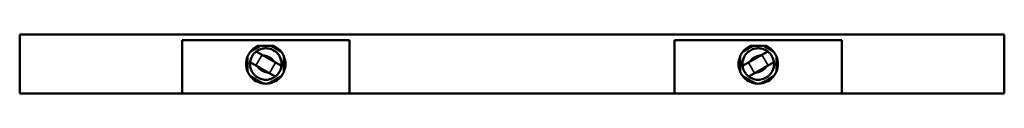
# Paper-space layout 'Sheet_1' of a CAD drawing. Header units: millimetres. Extents: x 1 to 117, y 1 to 117.
# Tile 2 of 6: x 41 to 80.36, y 28.22 to 30.58. Entities that reach past the tile are written whole.
import ezdxf

# ---------------------------------------------------------------- set-up
doc = ezdxf.new("R2010")
doc.units = ezdxf.units.MM
doc.linetypes.add('DASHED', pattern=[0.2068, 0.1655, -0.0413])
doc.layers.add('Hidden (ISO)', color=7, linetype='DASHED', lineweight=35)
doc.layers.add('Visible (ISO)', color=7, linetype='Continuous', lineweight=50)

psp = doc.layouts.new('Sheet_1')

# ---------------------------------------------------------------- linework, layer by layer
at = {"layer": 'Hidden (ISO)', "ltscale": 30.222437}
for p, q in [((50.688, 29.774), (50.442, 29.347)), ((70.918, 29.347), (70.672, 29.774)), ((51.233, 29.459), (50.987, 29.033)), ((70.373, 29.033), (70.127, 29.459))]:
    psp.add_line(p, q, dxfattribs=at)
at = {"layer": 'Visible (ISO)'}
for p, q in [((80.357, 30.584), (41.003, 30.584)), ((41.003, 28.222), (41.003, 30.584)), ((47.491, 30.357), (54.184, 30.357)), ((47.491, 28.222), (47.491, 30.357)), ((54.184, 28.222), (54.184, 30.357)), ((67.176, 30.357), (73.869, 30.357)), ((67.176, 28.222), (67.176, 30.357)), ((73.869, 28.222), (73.869, 30.357)), ((80.357, 28.222), (80.357, 30.584)), ((50.629, 30.124), (50.52, 30.124)), ((51.155, 30.124), (51.046, 30.124)), ((70.205, 30.124), (70.314, 30.124)), ((70.731, 30.124), (70.84, 30.124)), ((51.463, 29.326), (50.458, 29.906)), ((69.897, 29.326), (70.902, 29.906)), ((50.212, 29.48), (51.217, 28.9)), ((71.148, 29.48), (70.143, 28.9)), ((41.003, 28.222), (47.491, 28.222)), ((48.514, 28.222), (47.491, 28.222)), ((49.537, 28.222), (48.514, 28.222)), ((52.138, 28.222), (49.537, 28.222)), ((53.161, 28.222), (52.138, 28.222)), ((54.184, 28.222), (53.161, 28.222)), ((54.184, 28.222), (67.176, 28.222)), ((68.199, 28.222), (67.176, 28.222)), ((69.222, 28.222), (68.199, 28.222)), ((71.823, 28.222), (69.222, 28.222)), ((72.846, 28.222), (71.823, 28.222)), ((73.869, 28.222), (72.846, 28.222)), ((73.869, 28.222), (80.357, 28.222))]:
    psp.add_line(p, q, dxfattribs=at)
for centre, radius, start, end in [((50.838, 29.403), 0.787, 113.7533, 142.3316), ((50.838, 29.403), 0.787, 37.6684, 66.2467), ((70.523, 29.403), 0.787, 113.7533, 142.3316), ((70.523, 29.403), 0.787, 37.6684, 66.2467), ((50.838, 29.403), 0.787, 157.6684, 202.3316), ((50.838, 29.403), 0.787, 142.3316, 157.6684), ((50.838, 29.403), 0.63, 150, 172.9934), ((50.838, 29.403), 0.63, 127.0066, 150), ((50.838, 29.403), 0.787, 22.3316, 37.6684), ((50.838, 29.403), 0.787, 337.6684, 22.3316), ((70.523, 29.403), 0.787, 157.6684, 202.3316), ((70.523, 29.403), 0.787, 142.3316, 157.6684), ((70.523, 29.403), 0.63, 30, 52.9934), ((70.523, 29.403), 0.63, 7.0066, 30), ((70.523, 29.403), 0.787, 22.3316, 37.6684), ((70.523, 29.403), 0.787, 337.6684, 22.3316), ((50.838, 29.403), 0.63, 330, 352.9934), ((70.523, 29.403), 0.63, 187.0066, 210), ((50.838, 29.403), 0.787, 202.3316, 217.6684), ((50.838, 29.403), 0.787, 217.6684, 262.3316), ((50.838, 29.403), 0.787, 277.6684, 322.3316), ((50.838, 29.403), 0.63, 307.0066, 330), ((50.838, 29.403), 0.787, 322.3316, 337.6684), ((70.523, 29.403), 0.787, 202.3316, 217.6684), ((70.523, 29.403), 0.787, 217.6684, 262.3316), ((70.523, 29.403), 0.63, 210, 232.9934), ((70.523, 29.403), 0.787, 277.6684, 322.3316), ((70.523, 29.403), 0.787, 322.3316, 337.6684), ((50.838, 29.403), 0.787, 262.3316, 277.6684), ((70.523, 29.403), 0.787, 262.3316, 277.6684)]:
    psp.add_arc(centre, radius, start, end, dxfattribs=at)
for points, weights in [([(50.629, 30.124), (50.427, 30.007), (50.214, 29.884)], [1.02514225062, 1.06552563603, 1]), ([(51.046, 30.124), (50.838, 30.124), (50.629, 30.124)], [1.02527295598, 1.06727867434, 1.02527295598]), ([(51.461, 29.884), (51.248, 30.007), (51.046, 30.124)], [1, 1.06552563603, 1.02514225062]), ([(69.899, 29.884), (70.112, 30.007), (70.314, 30.124)], [1, 1.06552563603, 1.02514225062]), ([(70.314, 30.124), (70.523, 30.124), (70.731, 30.124)], [1.02527295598, 1.06727867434, 1.02527295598]), ([(70.731, 30.124), (70.933, 30.007), (71.146, 29.884)], [1.02514225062, 1.06552563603, 1]), ([(50.109, 29.104), (50.109, 29.403), (50.109, 29.702)], [1, 1.08108108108, 1]), ([(51.566, 29.702), (51.566, 29.403), (51.566, 29.104)], [1, 1.08108108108, 1]), ([(69.794, 29.702), (69.794, 29.403), (69.794, 29.104)], [1, 1.08108108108, 1]), ([(71.251, 29.104), (71.251, 29.403), (71.251, 29.702)], [1, 1.08108108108, 1]), ([(50.733, 28.623), (50.473, 28.772), (50.214, 28.922)], [1.33766233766, 1.44612144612, 1.33766233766]), ([(50.943, 28.623), (51.202, 28.772), (51.461, 28.922)], [1, 1.08108108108, 1]), ([(70.418, 28.623), (70.158, 28.772), (69.899, 28.922)], [1, 1.08108108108, 1]), ([(71.146, 28.922), (70.887, 28.772), (70.628, 28.623)], [1.33766233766, 1.44612144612, 1.33766233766])]:
    psp.add_rational_spline(points, weights, degree=2, dxfattribs=at)
for points, knots in [([(50.458, 29.906), (50.458, 29.906), (50.461, 29.908), (50.473, 29.917), (50.482, 29.923), (50.506, 29.939), (50.521, 29.948), (50.556, 29.967), (50.576, 29.977), (50.62, 29.995), (50.647, 30.004), (50.703, 30.019), (50.733, 30.025), (50.825, 30.036), (50.895, 30.034), (50.997, 30.014), (51.03, 30.004), (51.094, 29.979), (51.125, 29.965), (51.181, 29.932), (51.209, 29.913), (51.262, 29.87), (51.287, 29.846), (51.356, 29.768), (51.392, 29.708), (51.428, 29.624), (51.438, 29.595), (51.454, 29.538), (51.459, 29.511), (51.465, 29.463), (51.467, 29.441), (51.468, 29.401), (51.467, 29.383), (51.466, 29.355), (51.465, 29.344), (51.463, 29.33), (51.463, 29.326), (51.463, 29.326)], [-9.046473, -9.046473, -9.046473, -9.046473, -8.836536, -8.836536, -8.626599, -8.626599, -8.416663, -8.416663, -8.206726, -8.206726, -7.989605, -7.989605, -7.772485, -7.772485, -7.27867, -7.27867, -7.031762, -7.031762, -6.784855, -6.784855, -6.537947, -6.537947, -6.291039, -6.291039, -5.797224, -5.797224, -5.580104, -5.580104, -5.362983, -5.362983, -5.153047, -5.153047, -4.94311, -4.94311, -4.733173, -4.733173, -4.523236, -4.523236, -4.523236, -4.523236]), ([(70.902, 29.906), (70.902, 29.906), (70.899, 29.908), (70.887, 29.917), (70.878, 29.923), (70.855, 29.939), (70.84, 29.948), (70.805, 29.967), (70.784, 29.977), (70.74, 29.995), (70.713, 30.004), (70.657, 30.019), (70.627, 30.025), (70.536, 30.036), (70.465, 30.034), (70.364, 30.014), (70.33, 30.004), (70.266, 29.979), (70.236, 29.965), (70.18, 29.932), (70.152, 29.913), (70.099, 29.87), (70.074, 29.846), (70.005, 29.768), (69.968, 29.708), (69.932, 29.624), (69.922, 29.595), (69.907, 29.538), (69.902, 29.511), (69.895, 29.463), (69.894, 29.441), (69.892, 29.401), (69.893, 29.383), (69.894, 29.355), (69.895, 29.344), (69.897, 29.33), (69.897, 29.326), (69.897, 29.326)], [0, 0, 0, 0, 0.209937, 0.209937, 0.419874, 0.419874, 0.62981, 0.62981, 0.839747, 0.839747, 1.056867, 1.056867, 1.273988, 1.273988, 1.767803, 1.767803, 2.014711, 2.014711, 2.261618, 2.261618, 2.508526, 2.508526, 2.755434, 2.755434, 3.249249, 3.249249, 3.466369, 3.466369, 3.683489, 3.683489, 3.893426, 3.893426, 4.103363, 4.103363, 4.3133, 4.3133, 4.523236, 4.523236, 4.523236, 4.523236]), ([(51.214, 29.47), (51.212, 29.471), (51.211, 29.472), (51.203, 29.477), (51.195, 29.484), (51.177, 29.501), (51.168, 29.512), (51.139, 29.543), (51.114, 29.57), (51.058, 29.623), (51.025, 29.648), (50.956, 29.688), (50.918, 29.703), (50.844, 29.726), (50.809, 29.734), (50.767, 29.743), (50.753, 29.746), (50.729, 29.753), (50.72, 29.756), (50.711, 29.761), (50.709, 29.761), (50.708, 29.762)], [-5.549832, -5.549832, -5.549832, -5.549832, -5.516355, -5.516355, -5.371698, -5.371698, -5.227041, -5.227041, -4.927212, -4.927212, -4.627383, -4.627383, -4.327554, -4.327554, -4.027725, -4.027725, -3.883068, -3.883068, -3.738411, -3.738411, -3.704933, -3.704933, -3.704933, -3.704933]), ([(70.147, 29.47), (70.148, 29.471), (70.15, 29.472), (70.158, 29.477), (70.166, 29.484), (70.183, 29.501), (70.193, 29.512), (70.222, 29.543), (70.246, 29.57), (70.303, 29.623), (70.336, 29.648), (70.404, 29.688), (70.442, 29.703), (70.516, 29.726), (70.552, 29.734), (70.594, 29.743), (70.607, 29.746), (70.631, 29.753), (70.641, 29.756), (70.649, 29.761), (70.651, 29.761), (70.652, 29.762)], [3.704934, 3.704934, 3.704934, 3.704934, 3.738411, 3.738411, 3.883068, 3.883068, 4.027725, 4.027725, 4.327554, 4.327554, 4.627383, 4.627383, 4.927212, 4.927212, 5.227041, 5.227041, 5.371698, 5.371698, 5.516355, 5.516355, 5.549833, 5.549833, 5.549833, 5.549833]), ([(50.212, 29.48), (50.212, 29.48), (50.211, 29.468), (50.208, 29.434), (50.208, 29.42), (50.208, 29.387), (50.208, 29.369), (50.212, 29.327), (50.215, 29.302), (50.226, 29.249), (50.234, 29.221), (50.266, 29.13), (50.303, 29.062), (50.376, 28.973), (50.403, 28.946), (50.461, 28.897), (50.491, 28.876), (50.554, 28.84), (50.588, 28.824), (50.659, 28.798), (50.696, 28.788), (50.81, 28.769), (50.887, 28.771), (50.982, 28.789), (51.01, 28.797), (51.061, 28.814), (51.085, 28.823), (51.122, 28.841), (51.139, 28.85), (51.167, 28.866), (51.179, 28.874), (51.208, 28.893), (51.217, 28.9), (51.217, 28.9)], [-6.782776, -6.782776, -6.782776, -6.782776, -6.410433, -6.410433, -6.224261, -6.224261, -6.03809, -6.03809, -5.829904, -5.829904, -5.621718, -5.621718, -5.071784, -5.071784, -4.796818, -4.796818, -4.521851, -4.521851, -4.246884, -4.246884, -3.971917, -3.971917, -3.421983, -3.421983, -3.213797, -3.213797, -3.005611, -3.005611, -2.81944, -2.81944, -2.633268, -2.633268, -2.260926, -2.260926, -2.260926, -2.260926]), ([(50.462, 29.336), (50.463, 29.335), (50.465, 29.334), (50.473, 29.329), (50.48, 29.322), (50.498, 29.305), (50.508, 29.294), (50.537, 29.263), (50.561, 29.236), (50.618, 29.183), (50.651, 29.158), (50.719, 29.119), (50.757, 29.103), (50.831, 29.08), (50.867, 29.072), (50.909, 29.063), (50.922, 29.06), (50.946, 29.053), (50.956, 29.05), (50.964, 29.046), (50.966, 29.045), (50.967, 29.044)], [-5.549832, -5.549832, -5.549832, -5.549832, -5.516355, -5.516355, -5.371698, -5.371698, -5.227041, -5.227041, -4.927212, -4.927212, -4.627383, -4.627383, -4.327554, -4.327554, -4.027725, -4.027725, -3.883068, -3.883068, -3.738411, -3.738411, -3.704933, -3.704933, -3.704933, -3.704933]), ([(70.143, 28.9), (70.143, 28.9), (70.153, 28.893), (70.181, 28.874), (70.193, 28.866), (70.222, 28.85), (70.238, 28.841), (70.275, 28.823), (70.299, 28.814), (70.351, 28.797), (70.378, 28.789), (70.473, 28.771), (70.551, 28.769), (70.664, 28.788), (70.701, 28.798), (70.772, 28.824), (70.806, 28.84), (70.869, 28.876), (70.9, 28.897), (70.958, 28.946), (70.985, 28.973), (71.058, 29.062), (71.095, 29.13), (71.126, 29.221), (71.134, 29.249), (71.145, 29.302), (71.148, 29.327), (71.152, 29.369), (71.153, 29.387), (71.153, 29.42), (71.152, 29.434), (71.15, 29.468), (71.148, 29.48), (71.148, 29.48)], [-6.782776, -6.782776, -6.782776, -6.782776, -6.410433, -6.410433, -6.224261, -6.224261, -6.03809, -6.03809, -5.829904, -5.829904, -5.621718, -5.621718, -5.071784, -5.071784, -4.796818, -4.796818, -4.521851, -4.521851, -4.246884, -4.246884, -3.971917, -3.971917, -3.421983, -3.421983, -3.213797, -3.213797, -3.005611, -3.005611, -2.81944, -2.81944, -2.633268, -2.633268, -2.260925, -2.260925, -2.260925, -2.260925]), ([(70.899, 29.336), (70.897, 29.335), (70.896, 29.334), (70.888, 29.329), (70.88, 29.322), (70.862, 29.305), (70.853, 29.294), (70.824, 29.263), (70.799, 29.236), (70.743, 29.183), (70.71, 29.158), (70.641, 29.119), (70.603, 29.103), (70.529, 29.08), (70.494, 29.072), (70.452, 29.063), (70.438, 29.06), (70.414, 29.053), (70.405, 29.05), (70.396, 29.046), (70.394, 29.045), (70.393, 29.044)], [3.704934, 3.704934, 3.704934, 3.704934, 3.738411, 3.738411, 3.883068, 3.883068, 4.027725, 4.027725, 4.327554, 4.327554, 4.627383, 4.627383, 4.927212, 4.927212, 5.227041, 5.227041, 5.371698, 5.371698, 5.516355, 5.516355, 5.549833, 5.549833, 5.549833, 5.549833])]:
    psp.add_open_spline(points, degree=3, knots=knots, dxfattribs=at)

doc.saveas('drawing.dxf')
